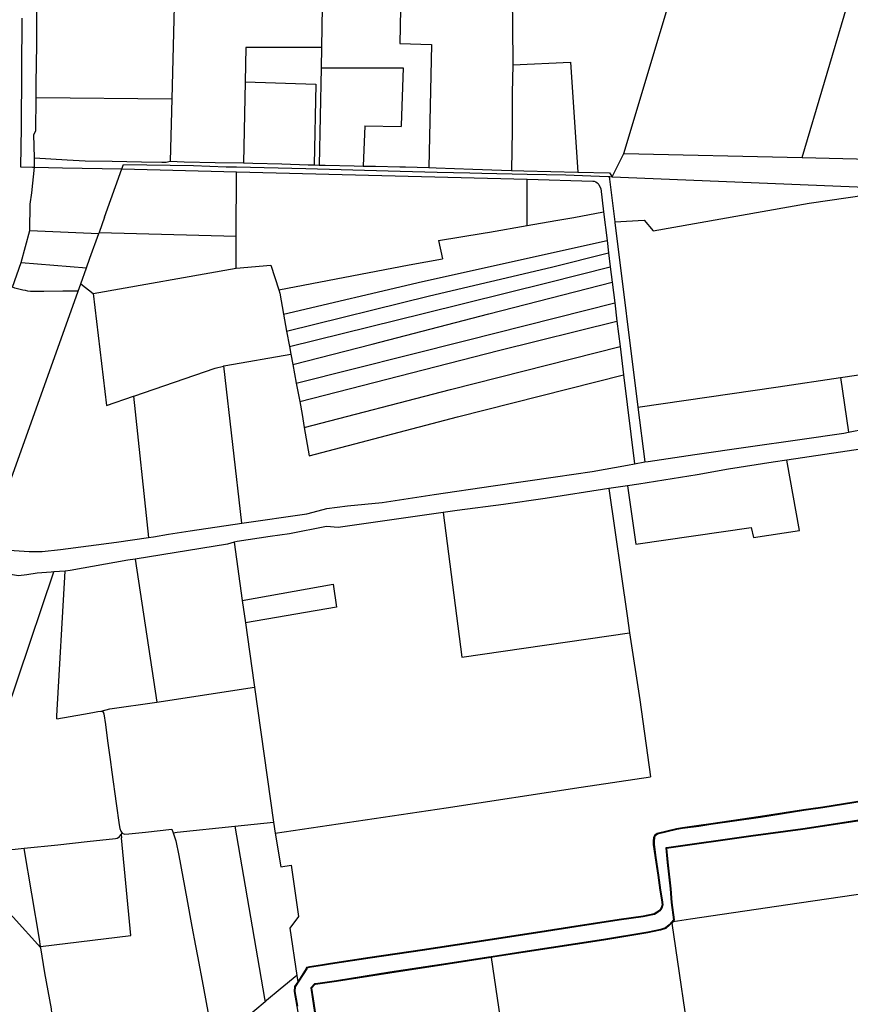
# Model space of a CAD drawing. Header units: inches. Extents: x 210911 to 224988, y 571697 to 586201.
# Tile 100 of 256: x 221523 to 222107, y 573522 to 574214. Entities that reach past the tile are written whole.
import ezdxf

# ---------------------------------------------------------------- set-up
doc = ezdxf.new("R2010")
doc.units = ezdxf.units.IN
doc.header["$MEASUREMENT"] = 0

msp = doc.modelspace()

# ---------------------------------------------------------------- linework, layer by layer
for points in [[(221947.907, 574119.997), (221998.398, 574288.1), (222026.384, 574381.276)], [(221534.811, 574159.498), (221534.911, 574169.62), (221535.241, 574196.375), (221535.637, 574248.733), (221535.946, 574279.258)], [(221633.2, 574279.623), (221630.202, 574158.557)], [(221736.756, 574280.632), (221735.414, 574194.516)], [(221791.981, 574282.093), (221790.497, 574197.366), (221812.758, 574196.759), (221810.74, 574110.203)], [(221868.861, 574284.543), (221869.337, 574231.069), (221869.801, 574184.697), (221869.771, 574182.33)], [(222073.173, 574117.206), (222120.377, 574276.206)], [(221524.834, 574215.301), (221524.544, 574178.45), (221524.39, 574138.335), (221523.74, 574110.752), (221532.252, 574110.575)], [(221735.414, 574194.516), (221682.262, 574194.689), (221681.738, 574170.508)], [(221735.414, 574194.516), (221735.194, 574180.382)], [(221869.771, 574182.33), (221869.521, 574162.533), (221869.46, 574136.415), (221868.878, 574108.103)], [(221869.771, 574182.33), (221910.444, 574184.301), (221915.488, 574106.99)], [(221735.194, 574180.382), (221733.689, 574112.012)], [(221735.194, 574180.382), (221792.805, 574180.388), (221791.417, 574139.849)], [(221681.738, 574170.508), (221680.502, 574113.476)], [(221681.738, 574170.508), (221731.342, 574168.747), (221730.257, 574112.09)], [(221533.595, 574116.983), (221533.259, 574133.45), (221534.58, 574136.093), (221534.811, 574159.498)], [(221534.811, 574159.498), (221630.202, 574158.557)], [(221630.202, 574158.557), (221629.113, 574114.607)], [(221765.743, 574139.583), (221764.705, 574111.31)], [(221765.743, 574139.583), (221791.39, 574139.069)], [(221791.417, 574139.849), (221791.39, 574139.069)], [(221939.807, 574103.798), (221947.907, 574119.997)], [(221947.907, 574119.997), (222073.173, 574117.206)], [(221533.595, 574116.983), (221556.538, 574115.628), (221569.289, 574114.941), (221588.357, 574114.63), (221608.836, 574114.299), (221623.24, 574113.988), (221626.142, 574113.988), (221629.043, 574114.609), (221629.113, 574114.607)], [(221533.726, 574110.544), (221533.595, 574116.983)], [(221595.137, 574109.408), (221596.17, 574112.29)], [(221596.17, 574112.29), (221645.442, 574111.648), (221668.279, 574110.83), (221675.639, 574110.653)], [(221629.113, 574114.607), (221638.784, 574114.299), (221660.565, 574113.864), (221680.502, 574113.476)], [(221680.502, 574113.476), (221687.197, 574113.346), (221707.423, 574112.911), (221726.076, 574112.185), (221730.257, 574112.09)], [(221730.257, 574112.09), (221733.689, 574112.012)], [(221733.689, 574112.012), (221734.096, 574112.003), (221738.017, 574111.915), (221758.432, 574111.501), (221764.705, 574111.31)], [(222073.173, 574117.206), (222130.465, 574115.93)], [(221530.423, 574065.991), (221530.504, 574084.507), (221531.882, 574092.498), (221533.726, 574110.544)], [(221532.252, 574110.575), (221533.726, 574110.544)], [(221533.726, 574110.544), (221553.343, 574110.136)], [(221553.343, 574110.136), (221595.085, 574109.268)], [(221582.926, 574075.32), (221595.085, 574109.268)], [(221595.085, 574109.268), (221595.137, 574109.408)], [(221595.137, 574109.408), (221675.626, 574107.305)], [(221675.456, 574062.002), (221675.626, 574107.305)], [(221675.626, 574107.305), (221879.901, 574101.966)], [(221675.639, 574110.653), (221724.467, 574109.482), (221782.24, 574107.926), (221790.747, 574107.7)], [(221764.705, 574111.31), (221773.458, 574111.086), (221790.42, 574110.751), (221794.349, 574110.674), (221810.74, 574110.203)], [(221790.747, 574107.7), (221816.625, 574107.012), (221839.655, 574106.53), (221848.183, 574106.352)], [(221810.74, 574110.203), (221816.007, 574110.052), (221841.667, 574109.059), (221861.885, 574108.333), (221868.878, 574108.103)], [(221848.183, 574106.352), (221879.904, 574105.69)], [(221868.878, 574108.103), (221877.637, 574107.815), (221915.488, 574106.99)], [(221879.904, 574105.69), (221907.233, 574105.12), (221924.701, 574104.412), (221936.854, 574103.918)], [(221915.488, 574106.99), (221937.854, 574106.502), (221939.807, 574103.798)], [(221879.877, 574069.492), (221879.901, 574101.966)], [(221879.901, 574101.966), (221926.139, 574100.758), (221927.032, 574100.553), (221928.15, 574100.088), (221929.152, 574099.587), (221929.777, 574098.962), (221930.39, 574097.999), (221931.637, 574095.503), (221933.645, 574079.101)], [(221936.854, 574103.918), (221937.617, 574103.887)], [(221937.617, 574103.887), (221938.074, 574103.868), (221939.807, 574103.798)], [(221937.617, 574103.887), (221941.583, 574072.163)], [(221939.807, 574103.798), (222117.68, 574096.562)], [(221941.583, 574072.163), (221962.312, 574073.267), (221968.541, 574065.701), (222078.262, 574085.268), (222118.475, 574091.047)], [(221900.159, 574073.039), (221912.663, 574075.225), (221933.645, 574079.101)], [(221933.645, 574079.101), (221936.11, 574058.96)], [(221582.926, 574075.32), (221579.066, 574064.544)], [(221879.877, 574069.492), (221900.159, 574073.039)], [(221941.583, 574072.163), (221941.638, 574071.723), (221957.869, 573941.894)], [(221524.343, 574043.404), (221530.423, 574065.991)], [(221530.423, 574065.991), (221578.853, 574063.949)], [(221572.583, 574046.447), (221578.853, 574063.949)], [(221579.066, 574064.544), (221578.853, 574063.949)], [(221579.066, 574064.544), (221675.456, 574062.002)], [(221817.658, 574059.061), (221849.056, 574064.159)], [(221849.056, 574064.159), (221853.54, 574064.887), (221879.877, 574069.492)], [(221675.372, 574039.631), (221675.456, 574062.002)], [(221708.728, 574007.256), (221806.287, 574030.085), (221936.11, 574058.96)], [(221817.658, 574059.061), (221820.561, 574046.172)], [(221936.11, 574058.96), (221937.17, 574050.303)], [(221710.863, 573995.353), (221811.344, 574020.021), (221897.152, 574040.252), (221937.17, 574050.303)], [(221937.17, 574050.303), (221938.388, 574040.356)], [(221518.158, 574026.144), (221524.343, 574043.404)], [(221524.343, 574043.404), (221570.168, 574039.705)], [(221570.168, 574039.705), (221572.583, 574046.447)], [(221705.311, 574024.386), (221797.128, 574041.828), (221820.561, 574046.172)], [(221566.153, 574028.496), (221570.168, 574039.705)], [(221574.838, 574021.808), (221675.372, 574039.631)], [(221675.372, 574039.631), (221699.696, 574041.595)], [(221699.696, 574041.595), (221705.311, 574024.386)], [(221712.793, 573984.593), (221806.748, 574007.71), (221894.7, 574029.412), (221938.388, 574040.356)], [(221938.388, 574040.356), (221939.678, 574029.813)], [(221715.156, 573971.815), (221771.038, 573986.064), (221853.112, 574007.532), (221939.678, 574029.813)], [(221939.678, 574029.813), (221941.471, 574015.172)], [(221500.657, 573845.666), (221564.281, 574023.273)], [(221540.316, 574023.229), (221538.443, 574023.091), (221536.567, 574023.023), (221534.689, 574023.024), (221532.812, 574023.096), (221530.94, 574023.237), (221529.074, 574023.447), (221527.217, 574023.726), (221525.372, 574024.075), (221523.541, 574024.491), (221521.726, 574024.975), (221519.931, 574025.526), (221518.158, 574026.144)], [(221564.281, 574023.273), (221553.505, 574023.262), (221540.316, 574023.229)], [(221564.281, 574023.273), (221566.153, 574028.496)], [(221566.153, 574028.496), (221574.838, 574021.808)], [(221705.311, 574024.386), (221706.076, 574022.041), (221708.728, 574007.256)], [(221574.838, 574021.808), (221584.267, 573943.052), (221603.322, 573949.559)], [(221717.61, 573958.825), (221836.811, 573988.753), (221941.471, 574015.172)], [(221941.471, 574015.172), (221943.039, 574002.367)], [(221708.728, 574007.256), (221710.863, 573995.353)], [(221720.065, 573945.831), (221859.839, 573981.575), (221943.039, 574002.367)], [(221943.039, 574002.367), (221945.226, 573984.51)], [(221710.863, 573995.353), (221712.793, 573984.593)], [(221712.793, 573984.593), (221713.772, 573979.138)], [(221723.323, 573927.586), (221825.994, 573954.343), (221945.226, 573984.51)], [(221945.226, 573984.51), (221947.676, 573964.499)], [(221666.628, 573970.81), (221668.178, 573971.244), (221713.772, 573979.138)], [(221713.772, 573979.138), (221715.156, 573971.815)], [(221603.46, 573949.606), (221660.715, 573969.156), (221666.498, 573970.774)], [(221666.498, 573970.774), (221666.628, 573970.81)], [(221679.349, 573860.261), (221666.628, 573970.81)], [(221715.156, 573971.815), (221717.61, 573958.825)], [(222100.147, 573962.632), (222137.16, 573968.116)], [(221726.654, 573907.785), (221830.993, 573934.977), (221947.676, 573964.499)], [(221947.676, 573964.499), (221955.323, 573902.046)], [(221957.869, 573941.894), (222056.475, 573956.161), (222100.147, 573962.632)], [(222100.147, 573962.632), (222105.898, 573924.224)], [(221717.61, 573958.825), (221720.065, 573945.831)], [(221603.322, 573949.559), (221603.46, 573949.606)], [(221603.322, 573949.559), (221613.862, 573850.208)], [(221720.065, 573945.831), (221721.785, 573936.73), (221723.323, 573927.586)], [(221957.869, 573941.894), (221962.687, 573903.359)], [(221723.323, 573927.586), (221726.654, 573907.785)], [(222105.898, 573924.224), (222117.7, 573926.539), (222139.305, 573929.564), (222142.918, 573929.87)], [(221962.687, 573903.359), (221964.942, 573903.761), (221997.848, 573908.533), (222035.295, 573914.006), (222071.636, 573919.084), (222102.459, 573923.549), (222105.898, 573924.224)], [(222120.912, 573913.019), (222115.901, 573912.495), (222062.497, 573904.728)], [(222062.497, 573904.728), (222052.878, 573903.329), (222021.413, 573898.288), (221999.52, 573894.399), (221958.358, 573887.862), (221950.47, 573886.644)], [(222037.327, 573857.252), (222038.987, 573850.232), (222071.419, 573855.113), (222062.497, 573904.728)], [(221679.349, 573860.261), (221725.164, 573866.99), (221733.155, 573869.132), (221739.135, 573870.735), (221753.682, 573872.463), (221777.944, 573874.914), (221814.527, 573880.531), (221855.982, 573886.546), (221899.796, 573892.939), (221925.622, 573896.703), (221950.395, 573901.168), (221955.323, 573902.046)], [(221955.323, 573902.046), (221962.687, 573903.359)], [(221937.347, 573884.619), (221892.68, 573877.724), (221863.442, 573873.547), (221830.747, 573869.226), (221820.839, 573867.797)], [(221950.47, 573886.644), (221937.347, 573884.619)], [(221937.347, 573884.619), (221950.169, 573795.299), (221951.988, 573783.346)], [(221950.47, 573886.644), (221956.256, 573845.705), (222037.327, 573857.252)], [(221820.839, 573867.797), (221747.188, 573857.304), (221738.905, 573857.916), (221712.836, 573852.875), (221699.409, 573851.018), (221676.076, 573847.561), (221674.023, 573846.928)], [(221820.839, 573867.797), (221834.065, 573766.221), (221951.988, 573783.346)], [(221613.862, 573850.208), (221617.288, 573850.685), (221627.727, 573852.639), (221643.138, 573854.943), (221679.349, 573860.261)], [(221500.073, 573844.036), (221519.379, 573841.092), (221530.004, 573840.374), (221539.032, 573840.374), (221551.911, 573841.948), (221591.212, 573847.053), (221613.862, 573850.208)], [(221674.023, 573846.928), (221669.362, 573845.491), (221604.414, 573835.174)], [(221674.023, 573846.928), (221679.735, 573805.932)], [(221604.414, 573835.174), (221599.302, 573834.362), (221558.749, 573826.999), (221555.117, 573826.702)], [(221604.414, 573835.174), (221619.692, 573734.667)], [(221547.255, 573826.06), (221545.312, 573825.901), (221535.518, 573825.181), (221528.172, 573824.028), (221522.411, 573823.452), (221518.09, 573824.028), (221513.337, 573824.749), (221510.024, 573825.757), (221495.593, 573831.528)], [(221496.797, 573677.311), (221547.255, 573826.06)], [(221555.117, 573826.702), (221547.255, 573826.06)], [(221549.251, 573722.938), (221549.372, 573725.073), (221555.117, 573826.702)], [(221679.735, 573805.932), (221743.68, 573817.469), (221745.846, 573801.257), (221681.899, 573790.396)], [(221679.735, 573805.932), (221681.899, 573790.396)], [(221681.899, 573790.396), (221687.738, 573748.479), (221688.22, 573745.059)], [(221951.988, 573783.346), (221959.156, 573736.257), (221966.58, 573682.047)], [(221619.692, 573734.667), (221688.22, 573745.059)], [(221688.22, 573745.059), (221701.571, 573650.388)], [(221580.531, 573728.256), (221586.582, 573729.907), (221619.692, 573734.667)], [(221549.251, 573722.938), (221568.101, 573726.229), (221574.67, 573727.424), (221578.243, 573727.998), (221580.531, 573728.256)], [(221580.531, 573728.256), (221581.801, 573727.719), (221582.079, 573727.182), (221582.358, 573726.466), (221583.497, 573718.95), (221584.967, 573707.477), (221586.866, 573694.347), (221588.029, 573685.464), (221590.978, 573663.397), (221593.085, 573648.398), (221593.583, 573645.832), (221594.319, 573643.882), (221595.293, 573642.609)], [(221702.905, 573642.481), (221823.013, 573660.269), (221917.933, 573674.819), (221966.58, 573682.047)], [(222116.817, 573665.586), (222087.787, 573660.786), (222074.281, 573658.954), (222043.948, 573654.144), (222008.997, 573649.119), (222000.623, 573647.838), (221989.183, 573646.236), (221985.043, 573645.546), (221971.43, 573642.316), (221969.393, 573640.789), (221968.87, 573639.22), (221968.631, 573637.311), (221968.631, 573634.503), (221970.02, 573625.234), (221971.838, 573612.959), (221973.207, 573602.465), (221974.351, 573595.605), (221974.795, 573592.276), (221974.162, 573590.164), (221972.878, 573588.239), (221971.145, 573586.941), (221969.185, 573585.851), (221961.505, 573584.27), (221944.524, 573581.985), (221914.254, 573577.169), (221888.954, 573573.294), (221841.643, 573566.029), (221806.27, 573560.553), (221769.35, 573555.137), (221741.755, 573551.033), (221736.085, 573549.949), (221726.936, 573548.577), (221724.854, 573548.056), (221724.532, 573547.412), (221718.666, 573538.195)], [(222116.904, 573665.094), (222087.865, 573660.292), (222074.375, 573658.462), (222044.026, 573653.65), (222009.042, 573648.62), (222000.686, 573647.342), (221989.253, 573645.741), (221985.137, 573645.055), (221971.647, 573641.854), (221969.817, 573640.482), (221969.36, 573639.11), (221969.131, 573637.281), (221969.131, 573634.537), (221970.503, 573625.391), (221972.332, 573613.043), (221973.704, 573602.525), (221974.848, 573595.666), (221975.305, 573592.236), (221974.619, 573589.949), (221973.247, 573587.891)], [(222138.724, 573655.545), (222101.17, 573649.85), (222073.639, 573645.633), (222037.092, 573640.592), (221977.904, 573632.31), (221977.41, 573632.241)], [(222157.938, 573657.403), (222138.789, 573655.05), (222101.346, 573649.371), (222073.722, 573645.14), (222037.23, 573640.107), (221977.955, 573631.813), (221978.959, 573622.095), (221980.919, 573603.382), (221981.63, 573593.79), (221983.293, 573581.601), (221982.541, 573580.566)], [(221674.58, 573647.531), (221701.571, 573650.388)], [(221701.571, 573650.388), (221702.905, 573642.481)], [(221592.885, 573639.59), (221594.491, 573641.604)], [(221594.491, 573641.604), (221595.293, 573642.609)], [(221594.491, 573641.604), (221594.709, 573639.348)], [(221595.293, 573642.609), (221596.842, 573641.907), (221600.044, 573642.047), (221611.633, 573643.238), (221630.24, 573645.266), (221631.07, 573642.853)], [(221631.07, 573642.853), (221633.822, 573643.149)], [(221631.07, 573642.853), (221633.053, 573637.084), (221635.047, 573626.751), (221640.681, 573596.486), (221644.299, 573576.949), (221646.902, 573563.286), (221648.242, 573556.056), (221652.148, 573535.047), (221655.993, 573514.55), (221657.613, 573504.019), (221659.316, 573492.951)], [(221633.822, 573643.149), (221674.58, 573647.531)], [(221674.58, 573647.531), (221695.369, 573526.458), (221695.783, 573524.048)], [(221702.905, 573642.481), (221706.876, 573618.945)], [(221592.885, 573639.59), (221591.794, 573638.735), (221590.613, 573638.632), (221570.784, 573636.363), (221549.991, 573634), (221526.316, 573631.736)], [(221537.924, 573562.961), (221601.335, 573570.67), (221594.709, 573639.348)], [(221526.316, 573631.736), (221520.009, 573631.133), (221496.279, 573628.908), (221479.853, 573627.361)], [(221537.924, 573562.961), (221537.057, 573568.163), (221526.316, 573631.736)], [(221977.41, 573632.241), (221978.462, 573622.043)], [(221479.609, 573626.642), (221538.088, 573561.98)], [(221978.462, 573622.043), (221980.419, 573603.359), (221981.131, 573593.749), (221982.772, 573581.73)], [(221706.876, 573618.945), (221714.075, 573619.974), (221719.173, 573584.041), (221713.192, 573575.747), (221718.032, 573542.541)], [(221994.83, 573582.392), (222063.158, 573592.539), (222156.001, 573605.929)], [(221973.247, 573587.891), (221971.418, 573586.52), (221969.36, 573585.376), (221961.586, 573583.776), (221944.593, 573581.489), (221914.41, 573576.687), (221889.03, 573572.8), (221841.719, 573565.535), (221806.277, 573560.048), (221769.495, 573554.653), (221741.828, 573550.538), (221736.174, 573549.457), (221727.028, 573548.085), (221725.198, 573547.627), (221724.97, 573547.17), (221716.967, 573534.594), (221716.738, 573531.393), (221718.568, 573520.875)], [(221982.772, 573581.73), (221981.471, 573579.942), (221979.75, 573578.22), (221977.269, 573575.987), (221973.585, 573574.76), (221964.726, 573572.914), (221933.614, 573567.936), (221876.888, 573559.096), (221854.564, 573555.62), (221852.724, 573555.333), (221824.271, 573550.902), (221783.353, 573544.772), (221745.94, 573538.894), (221731.087, 573536.693), (221730.44, 573536.575), (221727.785, 573533.92), (221729.071, 573525.915), (221737.311, 573471.384)], [(221981.575, 573579.338), (221980.094, 573577.857), (221977.528, 573575.547), (221973.725, 573574.279), (221964.801, 573572.419), (221933.768, 573567.454), (221877.187, 573558.636), (221855.932, 573555.327), (221854.608, 573555.121)], [(221982.541, 573580.566), (221981.845, 573579.608), (221981.575, 573579.338)], [(221981.575, 573579.338), (221995.889, 573481.932)], [(221982.541, 573580.566), (221994.83, 573582.392)], [(221507.872, 573507.711), (221510.419, 573510.109), (221511.256, 573510.587), (221516.392, 573511.423), (221539.566, 573515.126), (221544.941, 573515.963), (221545.897, 573516.202), (221545.538, 573519.188), (221540.999, 573544.512), (221538.088, 573561.98)], [(221538.088, 573561.98), (221537.924, 573562.961)], [(221854.608, 573555.121), (221824.424, 573550.42), (221783.376, 573544.269), (221745.989, 573538.395), (221731.163, 573536.198), (221730.684, 573536.111), (221728.319, 573533.747), (221729.555, 573526.057), (221737.805, 573471.459), (221745.01, 573424.242), (221749.163, 573397.522), (221751.252, 573384.924), (221751.487, 573383.592)], [(221854.608, 573555.121), (221876.669, 573406.077)], [(221718.032, 573542.541), (221706.299, 573532.871), (221696.79, 573524.892), (221695.783, 573524.048)], [(221718.666, 573538.195), (221716.477, 573534.755), (221716.235, 573531.367), (221718.075, 573520.789), (221721.735, 573499.744), (221726.99, 573462.779), (221732.239, 573427.407), (221734.744, 573410.323), (221739.048, 573380.875), (221739.337, 573379.613)], [(221718.032, 573542.541), (221718.666, 573538.195)], [(221695.783, 573524.048), (221688.623, 573518.049), (221673.609, 573505.251), (221659.316, 573492.951)]]:
    msp.add_lwpolyline(points)

doc.saveas('drawing.dxf')
